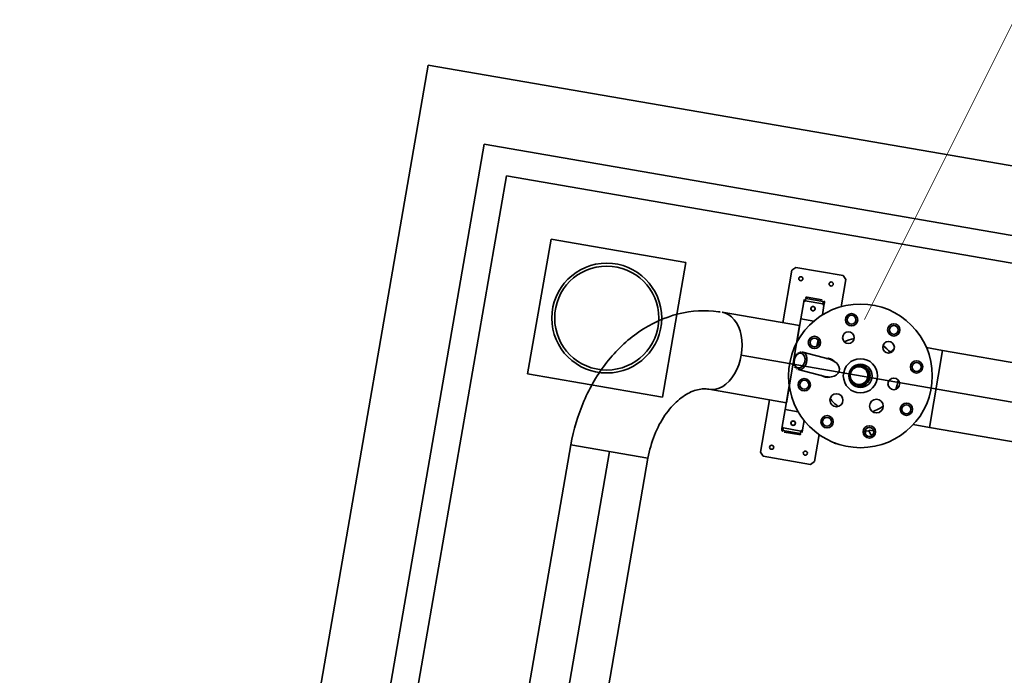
# Model space of a CAD drawing. Header units: metres. Extents: x 7482748 to 7484637, y 5684406 to 5687014.
# Tile 201 of 256: x 7484466.251 to 7484467.69, y 5686561.023 to 5686561.981. Entities that reach past the tile are written whole.
import ezdxf
from ezdxf.lldxf.tags import DXFTag

# ---------------------------------------------------------------- set-up
doc = ezdxf.new("R2010")
doc.units = ezdxf.units.M
doc.header["$MEASUREMENT"] = 0
doc.layers.add('POMIAR', color=7, linetype='Continuous', lineweight=0)
doc.layers.add('projektowane obiekty', color=5, linetype='Continuous', lineweight=35)
tags = doc.linetypes.add('DASHDOT', pattern=[20, 10, -5, 0, -5]).pattern_tags.tags
tags[10:11] = [DXFTag(74, 4), DXFTag(75, 0), DXFTag(340, '0'), DXFTag(46, 0.0), DXFTag(50, 0.0), DXFTag(44, 0.0), DXFTag(45, 0.0)]
tags[8:9] = [DXFTag(74, 4), DXFTag(75, 0), DXFTag(340, '0'), DXFTag(46, 0.0), DXFTag(50, 0.0), DXFTag(44, 0.0), DXFTag(45, 0.0)]
tags[6:7] = [DXFTag(74, 4), DXFTag(75, 0), DXFTag(340, '0'), DXFTag(46, 0.0), DXFTag(50, 0.0), DXFTag(44, 0.0), DXFTag(45, 0.0)]
tags[4:5] = [DXFTag(74, 4), DXFTag(75, 0), DXFTag(340, '0'), DXFTag(46, 0.0), DXFTag(50, 0.0), DXFTag(44, 0.0), DXFTag(45, 0.0)]

# ---------------------------------------------------------------- blocks, each defined once
blk = doc.blocks.new('OTZZ')
at = {"color": 0}
blk.add_line((4, 0), (4.5, 1), dxfattribs=at)
blk = doc.blocks.new('G$C272683C2')
at = {"layer": 'projektowane obiekty', "color": 0}
for p, q in [((2.9376, 0.2822), (0.7376, 0.2762)), ((2.9376, 0.2822), (0.7376, 0.2762)), ((0.7376, 0.2762), (0.7472, -3.2238)), ((0.7376, 0.2762), (0.7472, -3.2238)), ((2.8378, 0.1819), (0.8378, 0.1765)), ((2.8378, 0.1819), (0.8378, 0.1765)), ((0.8378, 0.1765), (0.8469, -3.1235)), ((0.8378, 0.1765), (0.8469, -3.1235)), ((2.7979, 0.1418), (0.878, 0.1366)), ((2.7979, 0.1418), (0.878, 0.1366)), ((0.878, 0.1366), (0.8868, -3.0834)), ((0.878, 0.1366), (0.8868, -3.0834)), ((1.3176, 0.0778), (1.3126, 0.0728)), ((1.3176, 0.0778), (1.3126, 0.0728)), ((1.3126, 0.0728), (1.3128, -0.0051)), ((1.3126, 0.0728), (1.3128, -0.0051)), ((1.3876, 0.078), (1.3176, 0.0778)), ((1.3876, 0.078), (1.3176, 0.0778)), ((1.3926, 0.073), (1.3876, 0.078)), ((1.3926, 0.073), (1.3876, 0.078)), ((1.3927, 0.0328), (1.3926, 0.073)), ((1.3927, 0.0328), (1.3926, 0.073)), ((1.1582, 0.0573), (0.9582, 0.0568)), ((1.1582, 0.0573), (0.9582, 0.0568)), ((0.9582, 0.0568), (0.9587, -0.1432)), ((0.9582, 0.0568), (0.9587, -0.1432)), ((1.1587, -0.1427), (1.1582, 0.0573)), ((1.1587, -0.1427), (1.1582, 0.0573)), ((1.3377, 0.0338), (1.3377, 0.0301)), ((1.3377, 0.0338), (1.3377, 0.0301)), ((1.3397, 0.0321), (1.3377, 0.0301)), ((1.3397, 0.0321), (1.3377, 0.0301)), ((1.3378, 0.0051), (1.3377, 0.0301)), ((1.3378, 0.0051), (1.3377, 0.0301)), ((1.3657, 0.0359), (1.3397, 0.0358)), ((1.3657, 0.0359), (1.3397, 0.0358)), ((1.3657, 0.0359), (1.3397, 0.0358)), ((1.3657, 0.0359), (1.3397, 0.0358)), ((1.3397, 0.0358), (1.3397, 0.0321)), ((1.3397, 0.0358), (1.3397, 0.0321)), ((1.3397, 0.0358), (1.3397, 0.0321)), ((1.3397, 0.0358), (1.3397, 0.0321)), ((1.3397, 0.0321), (1.3657, 0.0322)), ((1.3397, 0.0321), (1.3657, 0.0322)), ((1.3637, 0.0379), (1.3417, 0.0378)), ((1.3637, 0.0379), (1.3417, 0.0378)), ((1.3657, 0.0322), (1.3657, 0.0359)), ((1.3657, 0.0322), (1.3657, 0.0359)), ((1.3657, 0.0322), (1.3657, 0.0359)), ((1.3657, 0.0322), (1.3657, 0.0359)), ((1.3677, 0.0302), (1.3657, 0.0322)), ((1.3677, 0.0302), (1.3657, 0.0322)), ((1.3677, 0.0302), (1.3677, 0.0339)), ((1.3677, 0.0302), (1.3677, 0.0339)), ((1.3677, 0.0302), (1.3678, 0.0162)), ((1.3677, 0.0302), (1.3678, 0.0162)), ((1.3378, 0.0051), (1.3572, 0.0051)), ((1.3378, 0.0051), (1.3379, -0.0302)), ((1.3378, 0.0051), (1.3572, 0.0051)), ((1.3378, 0.0051), (1.3379, -0.0302)), ((1.223, -0.0053), (1.3378, -0.005)), ((1.223, -0.0053), (1.3378, -0.005)), ((1.3382, -0.1193), (1.3378, -0.005)), ((1.3382, -0.1193), (1.3378, -0.005)), ((1.5259, -0.0045), (1.5498, -0.0044)), ((1.5259, -0.0045), (1.5498, -0.0044)), ((1.6828, -0.0041), (1.5498, -0.0044)), ((1.6828, -0.0041), (1.5498, -0.0044)), ((1.5498, -0.0044), (1.5502, -0.1187)), ((1.5502, -0.1187), (1.5498, -0.0044)), ((1.5498, -0.0044), (1.5502, -0.1187)), ((1.5502, -0.1187), (1.5498, -0.0044)), ((1.3679, -0.0302), (1.3679, -0.0207)), ((1.3679, -0.0302), (1.3679, -0.0207)), ((1.3892, -0.0459), (1.349, -0.0424)), ((1.3892, -0.0459), (1.349, -0.0424)), ((1.387, -0.0718), (1.3468, -0.0683)), ((1.387, -0.0718), (1.3468, -0.0683)), ((1.3381, -0.0942), (1.3382, -0.1294)), ((1.3381, -0.0942), (1.3382, -0.1294)), ((1.3382, -0.1193), (1.2233, -0.1196)), ((1.3382, -0.1193), (1.2233, -0.1196)), ((1.3132, -0.1194), (1.3134, -0.1972)), ((1.3132, -0.1194), (1.3134, -0.1972)), ((1.3382, -0.1294), (1.3576, -0.1294)), ((1.3382, -0.1294), (1.3576, -0.1294)), ((1.5262, -0.1188), (1.5502, -0.1187)), ((1.5262, -0.1188), (1.5502, -0.1187)), ((1.6832, -0.1184), (1.5502, -0.1187)), ((1.6832, -0.1184), (1.5502, -0.1187)), ((0.9587, -0.1432), (1.1587, -0.1427)), ((0.9587, -0.1432), (1.1587, -0.1427)), ((1.3383, -0.1544), (1.3382, -0.1294)), ((1.3383, -0.1544), (1.3382, -0.1294)), ((1.3682, -0.1404), (1.3683, -0.1544)), ((1.3682, -0.1404), (1.3683, -0.1544)), ((1.4597, -0.1396), (1.4645, -0.1396)), ((1.4597, -0.1396), (1.4597, -0.1443)), ((1.4597, -0.1396), (1.4645, -0.1396)), ((1.4597, -0.1396), (1.4597, -0.1443)), ((1.4709, -0.1377), (1.4645, -0.1377)), ((1.4645, -0.1377), (1.4645, -0.1396)), ((1.4709, -0.1377), (1.4645, -0.1377)), ((1.4645, -0.1377), (1.4645, -0.1396)), ((1.4645, -0.1396), (1.4677, -0.144)), ((1.4645, -0.1396), (1.4677, -0.144)), ((1.3383, -0.1544), (1.3383, -0.1582)), ((1.3383, -0.1544), (1.3403, -0.1564)), ((1.3383, -0.1544), (1.3383, -0.1582)), ((1.3383, -0.1544), (1.3403, -0.1564)), ((1.3403, -0.1564), (1.3403, -0.1602)), ((1.3403, -0.1564), (1.3403, -0.1602)), ((1.3403, -0.1564), (1.3663, -0.1564)), ((1.3403, -0.1564), (1.3403, -0.1602)), ((1.3403, -0.1564), (1.3403, -0.1602)), ((1.3403, -0.1564), (1.3663, -0.1564)), ((1.3663, -0.1564), (1.3683, -0.1544)), ((1.3663, -0.1564), (1.3683, -0.1544)), ((1.3663, -0.1601), (1.3663, -0.1564)), ((1.3663, -0.1601), (1.3663, -0.1564)), ((1.3663, -0.1601), (1.3663, -0.1564)), ((1.3663, -0.1601), (1.3663, -0.1564)), ((1.3683, -0.1581), (1.3683, -0.1544)), ((1.3683, -0.1581), (1.3683, -0.1544)), ((1.3934, -0.197), (1.3933, -0.1569)), ((1.3934, -0.197), (1.3933, -0.1569)), ((1.4677, -0.144), (1.4704, -0.144)), ((1.4677, -0.144), (1.4704, -0.144)), ((1.3403, -0.1602), (1.3663, -0.1601)), ((1.3403, -0.1602), (1.3663, -0.1601)), ((1.3403, -0.1602), (1.3663, -0.1601)), ((1.3403, -0.1602), (1.3663, -0.1601)), ((1.3423, -0.1622), (1.3643, -0.1621)), ((1.3423, -0.1622), (1.3643, -0.1621)), ((1.4172, -0.1656), (1.416, -0.1646)), ((1.4172, -0.1656), (1.416, -0.1646)), ((1.4198, -0.1656), (1.4172, -0.1656)), ((1.4198, -0.1656), (1.4172, -0.1656)), ((1.4216, -0.1656), (1.4198, -0.1656)), ((1.4216, -0.1656), (1.4198, -0.1656)), ((1.4553, -0.1655), (1.455, -0.1655)), ((1.4553, -0.1655), (1.455, -0.1655)), ((1.4553, -0.1655), (1.4554, -0.1655)), ((1.4553, -0.1655), (1.4554, -0.1655)), ((1.3134, -0.1972), (1.3184, -0.2022)), ((1.3134, -0.1972), (1.3184, -0.2022)), ((1.3884, -0.202), (1.3934, -0.197)), ((1.3884, -0.202), (1.3934, -0.197)), ((1.3184, -0.2022), (1.3884, -0.202)), ((1.3184, -0.2022), (1.3884, -0.202)), ((1.1532, -0.2343), (1.0389, -0.2346)), ((1.1532, -0.2343), (1.0389, -0.2346)), ((1.1532, -0.2343), (1.0389, -0.2346)), ((1.1532, -0.2343), (1.0389, -0.2346))]:
    blk.add_line(p, q, dxfattribs=at)
at = {"layer": 'projektowane obiekty', "color": 0, "linetype": 'DASHDOT', "ltscale": 0.001}
for p, q in [((3.0786, -0.0574), (1.2614, -0.0624)), ((3.0786, -0.0574), (1.2614, -0.0624)), ((1.0974, -0.7159), (1.0961, -0.2345)), ((1.0974, -0.7159), (1.0961, -0.2345))]:
    blk.add_line(p, q, dxfattribs=at)
at = {"layer": 'projektowane obiekty', "color": 0, "ltscale": 50}
for p, q in [((1.0389, -0.2346), (1.0399, -0.6061)), ((1.0389, -0.2346), (1.0399, -0.6061)), ((1.1532, -0.2343), (1.1542, -0.6057)), ((1.1532, -0.2343), (1.1542, -0.6057))]:
    blk.add_line(p, q, dxfattribs=at)
at = {"layer": 'projektowane obiekty', "color": 0}
for centre, radius in [((1.3277, 0.0628), 0.003), ((1.3277, 0.0628), 0.003), ((1.3727, 0.0629), 0.003), ((1.3727, 0.0629), 0.003), ((1.0584, -0.0429), 0.0803), ((1.0584, -0.0429), 0.0803), ((1.0584, -0.0429), 0.076), ((1.0584, -0.0429), 0.076), ((1.438, -0.0619), 0.105), ((1.438, -0.0619), 0.105), ((1.3528, 0.0229), 0.0033), ((1.3528, 0.0229), 0.0033), ((1.3528, 0.0229), 0.003), ((1.3528, 0.0229), 0.003), ((1.411, 0.0166), 0.009), ((1.411, 0.0166), 0.009), ((1.411, 0.0166), 0.0065), ((1.411, 0.0166), 0.0065), ((1.4744, 0.0127), 0.009), ((1.4744, 0.0127), 0.009), ((1.4744, 0.0127), 0.0065), ((1.4744, 0.0127), 0.0065), ((1.411, -0.01), 0.0085), ((1.411, -0.01), 0.0085), ((1.4712, -0.0137), 0.0085), ((1.4712, -0.0137), 0.0085), ((1.3634, -0.0255), 0.009), ((1.3634, -0.0255), 0.009), ((1.3634, -0.0255), 0.0065), ((1.3634, -0.0255), 0.0065), ((1.5165, -0.0349), 0.009), ((1.5165, -0.0349), 0.009), ((1.5165, -0.0349), 0.0065), ((1.5165, -0.0349), 0.0065), ((1.438, -0.0619), 0.025), ((1.438, -0.0619), 0.025), ((1.438, -0.0619), 0.017), ((1.438, -0.0619), 0.017), ((1.436, -0.0619), 0.014), ((1.436, -0.0619), 0.014), ((1.436, -0.0619), 0.013), ((1.436, -0.0619), 0.013), ((1.488, -0.065), 0.0085), ((1.488, -0.065), 0.0085), ((1.3595, -0.0889), 0.009), ((1.3595, -0.0889), 0.009), ((1.3595, -0.0889), 0.0065), ((1.3595, -0.0889), 0.0065), ((1.4096, -0.1031), 0.0095), ((1.4096, -0.1031), 0.0095), ((1.4686, -0.1014), 0.01), ((1.4686, -0.1014), 0.01), ((1.5126, -0.0984), 0.009), ((1.5126, -0.0984), 0.009), ((1.5126, -0.0984), 0.0065), ((1.5126, -0.0984), 0.0065), ((1.4016, -0.1365), 0.009), ((1.4016, -0.1365), 0.009), ((1.4016, -0.1365), 0.0065), ((1.4016, -0.1365), 0.0065), ((1.465, -0.1404), 0.009), ((1.465, -0.1404), 0.009), ((1.465, -0.1404), 0.0065), ((1.465, -0.1404), 0.0065), ((1.3532, -0.1471), 0.0033), ((1.3532, -0.1471), 0.0033), ((1.3532, -0.1471), 0.003), ((1.3532, -0.1471), 0.003), ((1.3283, -0.1872), 0.003), ((1.3283, -0.1872), 0.003), ((1.3783, -0.1871), 0.003), ((1.3783, -0.1871), 0.003)]:
    blk.add_circle(centre, radius, dxfattribs=at)
for centre, radius, start, end in [((1.3417, 0.0338), 0.004, 90.1572, 180.1572), ((1.3417, 0.0338), 0.004, 90.1572, 180.1572), ((1.3637, 0.0339), 0.004, 0.1572, 90.1572), ((1.3637, 0.0339), 0.004, 0.1572, 90.1572), ((1.438, -0.0619), 0.0552, 109.5664, 125.3392), ((1.438, -0.0619), 0.0552, 109.5517, 125.3539), ((1.438, -0.0619), 0.0552, 109.5664, 125.3392), ((1.438, -0.0619), 0.0552, 109.5517, 125.3539), ((1.438, -0.0619), 0.0552, 47.5664, 63.3392), ((1.438, -0.0619), 0.0552, 48.5863, 63.3539), ((1.438, -0.0619), 0.0552, 47.5664, 63.3392), ((1.438, -0.0619), 0.0552, 48.5863, 63.3539), ((1.438, -0.0619), 0.0552, 47.5517, 48.4825), ((1.438, -0.0619), 0.0552, 47.5517, 48.4825), ((1.438, -0.0619), 0.0571, 48.4843, 48.5845), ((1.438, -0.0619), 0.0571, 48.4843, 48.5845), ((1.3881, -0.0588), 0.014, 53.4649, 106.9126), ((1.3881, -0.0588), 0.014, 53.4649, 106.9126), ((1.438, -0.0619), 0.0552, 162.2118, 162.7264), ((1.438, -0.0619), 0.0552, 162.2351, 162.7358), ((1.438, -0.0619), 0.0552, 162.2118, 162.7264), ((1.438, -0.0619), 0.0552, 162.2351, 162.7358), ((1.436, -0.0619), 0.016, 243.2112, 117.1032), ((1.436, -0.0619), 0.016, 243.2112, 117.1032), ((1.3881, -0.0588), 0.014, 243.339, 296.7867), ((1.3881, -0.0588), 0.014, 243.339, 296.7867), ((1.438, -0.0619), 0.0552, 189.9898, 190.6705), ((1.438, -0.0619), 0.0552, 189.9898, 190.6705), ((1.438, -0.0619), 0.0552, 190.0011, 190.6937), ((1.438, -0.0619), 0.0552, 190.0011, 190.6937), ((1.438, -0.0619), 0.0552, 348.9621, 3.9434), ((1.438, -0.0619), 0.0552, 348.9621, 3.9434), ((1.438, -0.0619), 0.0552, 348.9978, 3.9078), ((1.438, -0.0619), 0.0552, 348.9978, 3.9078), ((1.438, -0.0619), 0.0552, 298.4152, 317.1416), ((1.438, -0.0619), 0.0552, 298.4152, 317.1416), ((1.438, -0.0619), 0.0552, 298.4458, 317.111), ((1.438, -0.0619), 0.0552, 298.4458, 317.111), ((1.438, -0.0619), 0.0552, 226.7342, 244.1714), ((1.438, -0.0619), 0.0552, 226.7666, 244.139), ((1.438, -0.0619), 0.0552, 226.7342, 244.1714), ((1.438, -0.0619), 0.0552, 226.7666, 244.139), ((1.3423, -0.1582), 0.004, 180.1572, 270.1572), ((1.3423, -0.1582), 0.004, 180.1572, 270.1572), ((1.3643, -0.1581), 0.004, 270.1572, 0.1572), ((1.3643, -0.1581), 0.004, 270.1572, 0.1572)]:
    blk.add_arc(centre, radius, start, end, dxfattribs=at)
at = {"layer": 'projektowane obiekty', "color": 0, "extrusion": (0, 0, -1)}
for centre, major_axis, ratio, start_param, end_param in [((1.2232, -0.0625), (-0.0002, 0.0571), 0.669131, 0, 3.141593), ((1.2232, -0.0625), (-0.0002, 0.0571), 0.669131, 0, 3.141593), ((1.2232, -0.0625), (-0.0002, 0.0571), 0.669131, 0, 3.141593), ((1.2232, -0.0625), (-0.0002, 0.0571), 0.669131, 0, 3.141593), ((1.3479, -0.0554), (0.0011, 0.013), 0.707107, 0, 3.141593), ((1.3479, -0.0554), (0.0011, 0.013), 0.707107, 0, 3.141593), ((1.3881, -0.0588), (-0.0183, 0.0016), 0.707107, 1.570796, 4.712389), ((1.3881, -0.0588), (-0.0183, 0.0016), 0.707107, 1.570796, 4.712389), ((1.436, -0.0619), (0.013, 0), 0.997754, 3.141593, 6.283185), ((1.436, -0.0619), (0.013, 0), 0.997754, 3.141593, 6.283185)]:
    blk.add_ellipse(centre, major_axis=major_axis, ratio=ratio, start_param=start_param, end_param=end_param, dxfattribs=at)
blk.add_ellipse((1.3465, -0.0553), major_axis=(-0.0009, -0.011), ratio=0.707107, dxfattribs=at)
blk.add_ellipse((1.3465, -0.0553), major_axis=(-0.0009, -0.011), ratio=0.707107, dxfattribs=at)
at = {"layer": 'projektowane obiekty', "color": 0}
for points in [[(1.1607, -0.0187), (1.1787, -0.0108), (1.1981, -0.0062), (1.2178, -0.0054)], [(1.1607, -0.0187), (1.1787, -0.0108), (1.1981, -0.0062), (1.2178, -0.0054)], [(1.2178, -0.0054), (1.2195, -0.0054), (1.2213, -0.0053), (1.223, -0.0053)], [(1.2178, -0.0054), (1.2195, -0.0054), (1.2213, -0.0053), (1.223, -0.0053)], [(1.1082, -0.0547), (1.1235, -0.0397), (1.1412, -0.0273), (1.1607, -0.0187)], [(1.1082, -0.0547), (1.1235, -0.0397), (1.1412, -0.0273), (1.1607, -0.0187)], [(1.4796, -0.0147), (1.4779, -0.0167), (1.4761, -0.0187), (1.4745, -0.0205)], [(1.4796, -0.0147), (1.4779, -0.0167), (1.4761, -0.0187), (1.4745, -0.0205)], [(1.4746, -0.0206), (1.4762, -0.0187), (1.4779, -0.0168), (1.4796, -0.0149)], [(1.4746, -0.0206), (1.4762, -0.0187), (1.4779, -0.0168), (1.4796, -0.0149)], [(1.3461, -0.0428), (1.3451, -0.0431), (1.3441, -0.0436), (1.3433, -0.0442)], [(1.3461, -0.0428), (1.3451, -0.0431), (1.3441, -0.0436), (1.3433, -0.0442)], [(1.349, -0.0424), (1.348, -0.0423), (1.347, -0.0425), (1.3461, -0.0428)], [(1.349, -0.0424), (1.348, -0.0423), (1.347, -0.0425), (1.3461, -0.0428)], [(1.0698, -0.1065), (1.0801, -0.0873), (1.0929, -0.0697), (1.1082, -0.0547)], [(1.0698, -0.1065), (1.0801, -0.0873), (1.0929, -0.0697), (1.1082, -0.0547)], [(1.3382, -0.0545), (1.3381, -0.0559), (1.3381, -0.0573), (1.3383, -0.0587)], [(1.3382, -0.0545), (1.3381, -0.0559), (1.3381, -0.0573), (1.3383, -0.0587)], [(1.3391, -0.0504), (1.3386, -0.0517), (1.3383, -0.0531), (1.3382, -0.0545)], [(1.3391, -0.0504), (1.3386, -0.0517), (1.3383, -0.0531), (1.3382, -0.0545)], [(1.3408, -0.0469), (1.3401, -0.0479), (1.3395, -0.0492), (1.3391, -0.0504)], [(1.3408, -0.0469), (1.3401, -0.0479), (1.3395, -0.0492), (1.3391, -0.0504)], [(1.3433, -0.0442), (1.3424, -0.045), (1.3415, -0.0459), (1.3408, -0.0469)], [(1.3433, -0.0442), (1.3424, -0.045), (1.3415, -0.0459), (1.3408, -0.0469)], [(1.3383, -0.0587), (1.3385, -0.06), (1.3389, -0.0614), (1.3395, -0.0625)], [(1.3383, -0.0587), (1.3385, -0.06), (1.3389, -0.0614), (1.3395, -0.0625)], [(1.3395, -0.0625), (1.34, -0.0637), (1.3407, -0.0648), (1.3416, -0.0657)], [(1.3395, -0.0625), (1.34, -0.0637), (1.3407, -0.0648), (1.3416, -0.0657)], [(1.3416, -0.0657), (1.3424, -0.0665), (1.3433, -0.0672), (1.3443, -0.0677)], [(1.3416, -0.0657), (1.3424, -0.0665), (1.3433, -0.0672), (1.3443, -0.0677)], [(1.3443, -0.0677), (1.3451, -0.068), (1.346, -0.0683), (1.3468, -0.0683)], [(1.3443, -0.0677), (1.3451, -0.068), (1.346, -0.0683), (1.3468, -0.0683)], [(1.0466, -0.1682), (1.0517, -0.1465), (1.0595, -0.1257), (1.0698, -0.1065)], [(1.0466, -0.1682), (1.0517, -0.1465), (1.0595, -0.1257), (1.0698, -0.1065)], [(1.1814, -0.1439), (1.1869, -0.1371), (1.1927, -0.1318), (1.1983, -0.128)], [(1.1814, -0.1439), (1.1869, -0.1371), (1.1927, -0.1318), (1.1983, -0.128)], [(1.1983, -0.128), (1.2045, -0.1239), (1.2103, -0.1215), (1.2157, -0.1204)], [(1.1983, -0.128), (1.2045, -0.1239), (1.2103, -0.1215), (1.2157, -0.1204)], [(1.2157, -0.1204), (1.2183, -0.1199), (1.2208, -0.1197), (1.2233, -0.1196)], [(1.2157, -0.1204), (1.2183, -0.1199), (1.2208, -0.1197), (1.2233, -0.1196)], [(1.459, -0.1379), (1.4591, -0.1382), (1.4592, -0.1385), (1.4593, -0.1387)], [(1.459, -0.1379), (1.4591, -0.1382), (1.4592, -0.1385), (1.4593, -0.1387)], [(1.4593, -0.1387), (1.4596, -0.1393), (1.4597, -0.1396), (1.4597, -0.1396)], [(1.4593, -0.1387), (1.4596, -0.1393), (1.4597, -0.1396), (1.4597, -0.1396)], [(1.1668, -0.1681), (1.171, -0.1588), (1.1761, -0.1506), (1.1814, -0.1439)], [(1.1668, -0.1681), (1.171, -0.1588), (1.1761, -0.1506), (1.1814, -0.1439)], [(1.0389, -0.2346), (1.0389, -0.2122), (1.0414, -0.1898), (1.0466, -0.1682)], [(1.0389, -0.2346), (1.0389, -0.2122), (1.0414, -0.1898), (1.0466, -0.1682)], [(1.1567, -0.1993), (1.1591, -0.1881), (1.1625, -0.1775), (1.1668, -0.1681)], [(1.1567, -0.1993), (1.1591, -0.1881), (1.1625, -0.1775), (1.1668, -0.1681)], [(1.1532, -0.2343), (1.1532, -0.2224), (1.1544, -0.2105), (1.1567, -0.1993)], [(1.1532, -0.2343), (1.1532, -0.2224), (1.1544, -0.2105), (1.1567, -0.1993)]]:
    blk.add_open_spline(points, degree=3, dxfattribs=at)
for points, weights in [([(1.4198, -0.1656), (1.4182, -0.1656), (1.4164, -0.1647)], [1, 1.02382061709, 1.01774140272]), ([(1.4198, -0.1656), (1.4182, -0.1656), (1.4164, -0.1647)], [1, 1.02382061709, 1.01774140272]), ([(1.4209, -0.1655), (1.4203, -0.1656), (1.4198, -0.1656)], [1.01264866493, 1.00801824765, 1]), ([(1.4209, -0.1655), (1.4203, -0.1656), (1.4198, -0.1656)], [1.01264866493, 1.00801824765, 1])]:
    blk.add_rational_spline(points, weights, degree=2, dxfattribs=at)

msp = doc.modelspace()

# ---------------------------------------------------------------- block references
at = {"color": 5, "linetype": 'Continuous', "rotation": 350.0254444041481}
msp.add_blockref('G$C272683C2', (7484466.07384, 5686561.77044), dxfattribs=at)
at = {"layer": 'POMIAR'}
msp.add_blockref('OTZZ', (7484463.48508, 5686561.54286), dxfattribs=at)

doc.saveas('drawing.dxf')
